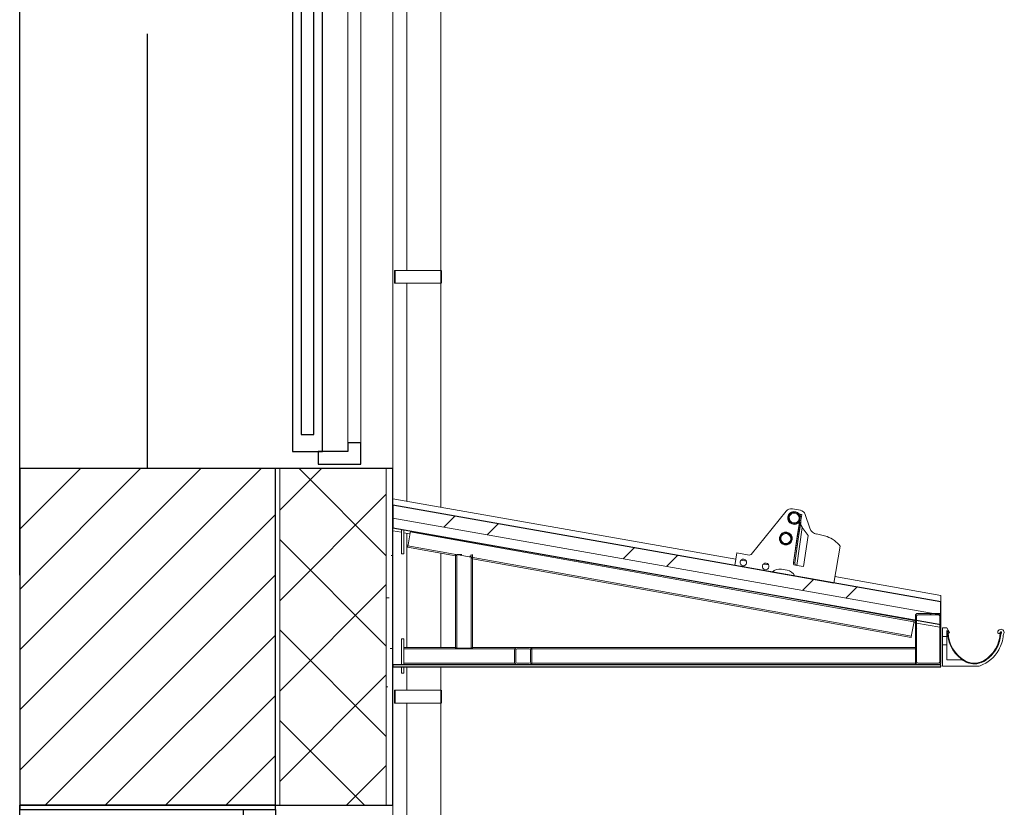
# Model space of a CAD drawing. Header units: millimetres. Extents: x -7937 to 93799, y -5691 to 12696.
# Tile 44 of 67: x 71586 to 73896, y 2105 to 3953. Entities that reach past the tile are written whole.
import ezdxf

# ---------------------------------------------------------------- set-up
doc = ezdxf.new("R2010")
doc.units = ezdxf.units.MM
for name, color, linetype, lineweight in [('A-DETL', 7, 'Continuous', 5), ('A-DETL-GENF', 7, 'Continuous', 9), ('A-DOOR', 7, 'Continuous', 9), ('A-GENM', 7, 'Continuous', 9), ('A-GLAZ', 7, 'Continuous', 9), ('A-ROOF', 7, 'Continuous', 9), ('A-ROOF-MCUT', 7, 'Continuous', 25), ('A-ROOF-OTLN', 7, 'Continuous', 9), ('A-ROOF-PATT', 7, 'Continuous', 25), ('Q-SPCQ', 7, 'Continuous', 9), ('S-FSTN', 7, 'Continuous', 9)]:
    doc.layers.add(name, color=color, linetype=linetype, lineweight=lineweight)
for name, color, linetype, lineweight, true_color in [('A-WALL', 7, 'Continuous', 9, 0x7f7f7f), ('A-WALL-PATT', 7, 'Continuous', 9, 0x7f7f7f), ('I-WALL', 7, 'Continuous', 9, 0x7f7f7f), ('S-BEAM', 7, 'Continuous', 9, 0x7f7f7f)]:
    doc.layers.add(name, color=color, linetype=linetype, lineweight=lineweight, true_color=true_color)
pattern_1 = [(45, (-3191.62, 5949.5), (-247.487, 247.487), []), (45, (-3191.62, 6324.5), (-247.487, 247.487), [])]

# ---------------------------------------------------------------- blocks, each defined once
blk = doc.blocks.new('Doorset_ Entrance Door w Concealed Closer_ASSA ABLOY ES_ES08_Hardware 3D - VU-01-1650x2100 mm-3458492-KUNST LÕIGE 2-2')
at = {"layer": 'A-DOOR', "color": 250, "lineweight": 25, "true_color": 0x333333}
for p, q in [((2136.2, 2110), (1536.2, 2110)), ((1536.2, 2110), (1536.2, 2100)), ((2136.2, 2100), (2136.2, 2110)), ((1536.2, 2100), (2136.2, 2100)), ((2061.2, 2100), (2136.2, 2100)), ((2061.2, 0), (2061.2, 2100)), ((2136.2, 2100), (2136.2, 0)), ((2066.2, 2045), (2126.2, 2045)), ((2066.2, 2030), (2066.2, 2045)), ((2126.2, 2055), (2136.2, 2055)), ((2126.2, 2045), (2126.2, 2055)), ((2131.2, 2050), (2136.2, 2050)), ((2131.2, 2030), (2131.2, 2050)), ((2061.2, 2030), (2066.2, 2030)), ((2071.2, 2025), (2061.2, 2025)), ((2071.2, 2030), (2131.2, 2030)), ((2071.2, 2025), (2071.2, 2030)), ((2066.2, 1980), (2101.2, 1980)), ((2066.2, 135), (2066.2, 1980)), ((2101.2, 135), (2101.2, 1980)), ((2066.2, 1955), (2061.2, 1955)), ((2136.2, 1955), (2101.2, 1955)), ((2061.2, 160), (2066.2, 160)), ((2101.2, 160), (2136.2, 160)), ((2066.2, 135), (2101.2, 135)), ((2061.2, 10), (2136.2, 10)), ((2136.2, 0), (2061.2, 0))]:
    blk.add_line(p, q, dxfattribs=at)
at = {"layer": 'A-DOOR', "color": 250, "true_color": 0x333333}
for p, q in [((1536.2, 2100), (2136.2, 2100)), ((1536.2, 0), (1536.2, 2100)), ((2136.2, 2100), (2136.2, 0)), ((1536.2, 0), (2136.2, 0))]:
    blk.add_line(p, q, dxfattribs=at)
blk = doc.blocks.new('Marley_Alutec_Evolve_Deepflow_Gutter_System - Vihmaveesüsteem VVS-01-4581784-KUNST LÕIGE 2-2')
at = {"layer": 'Q-SPCQ', "color": 250, "true_color": 0x333333}
for p, q in [((2524.2, 2809.3), (2524.2, 5437.9)), ((2444.2, 4320.4), (2444.2, 3365)), ((2415.2, 3365), (2417.2, 3365)), ((2417.2, 3365), (2415.2, 3365)), ((2415.2, 3365), (2443.9, 3365)), ((2415.2, 3365), (2415.2, 3350)), ((2415.2, 3365), (2415.2, 3335)), ((2415.2, 3350), (2415.2, 3365)), ((2415.2, 3350), (2415.2, 3335)), ((2415.2, 3335), (2415.2, 3350)), ((2417.2, 3365), (2484.2, 3365)), ((2417.2, 3365), (2417.2, 3350)), ((2417.2, 3365), (2417.2, 3335)), ((2417.2, 3350), (2417.2, 3335)), ((2454.4, 3365), (2451.2, 3365)), ((2462.3, 3365), (2458.1, 3365)), ((2471.7, 3365), (2466.8, 3365)), ((2481.9, 3365), (2476, 3365)), ((2484.2, 3365), (2524.3, 3365)), ((2492.3, 3365), (2487, 3365)), ((2502.1, 3365), (2497.2, 3365)), ((2508.4, 3365), (2506.5, 3365)), ((2510.7, 3365), (2508.8, 3365)), ((2517.5, 3365), (2514.3, 3365)), ((2521.2, 3365), (2519.1, 3365)), ((2525.7, 3335), (2525.7, 3365)), ((2443.9, 3335), (2415.2, 3335)), ((2415.2, 3335), (2417.2, 3335)), ((2417.2, 3335), (2415.2, 3335)), ((2484.2, 3335), (2417.2, 3335)), ((2444.2, 3335), (2444.2, 2823.8)), ((2451.2, 3335), (2454.4, 3335)), ((2458.1, 3335), (2462.3, 3335)), ((2466.8, 3335), (2471.7, 3335)), ((2476, 3335), (2481.9, 3335)), ((2524.3, 3335), (2484.2, 3335)), ((2487, 3335), (2492.3, 3335)), ((2497.2, 3335), (2502.1, 3335)), ((2506.5, 3335), (2508.4, 3335)), ((2508.8, 3335), (2510.7, 3335)), ((2514.3, 3335), (2517.5, 3335)), ((2519.1, 3335), (2521.2, 3335)), ((2444.2, 2748.4), (2444.2, 2480)), ((2524.2, 2479.9), (2524.2, 2701.5)), ((2444.2, 2435), (2444.2, 2379.6)), ((2524.2, 343.9), (2524.2, 2435)), ((2415.2, 2379.6), (2417.2, 2379.6)), ((2417.2, 2379.6), (2415.2, 2379.6)), ((2415.2, 2379.6), (2443.9, 2379.6)), ((2415.2, 2379.6), (2415.2, 2364.6)), ((2415.2, 2379.6), (2415.2, 2349.6)), ((2415.2, 2364.6), (2415.2, 2379.6)), ((2417.2, 2379.6), (2484.2, 2379.6)), ((2417.2, 2379.6), (2417.2, 2364.6)), ((2417.2, 2379.6), (2417.2, 2349.6)), ((2454.4, 2379.6), (2451.2, 2379.6)), ((2462.3, 2379.6), (2458.1, 2379.6)), ((2471.7, 2379.6), (2466.8, 2379.6)), ((2481.9, 2379.6), (2476, 2379.6)), ((2484.2, 2379.6), (2524.3, 2379.6)), ((2492.3, 2379.6), (2487, 2379.6)), ((2502.1, 2379.6), (2497.2, 2379.6)), ((2508.4, 2379.6), (2506.5, 2379.6)), ((2510.7, 2379.6), (2508.8, 2379.6)), ((2517.5, 2379.6), (2514.3, 2379.6)), ((2521.2, 2379.6), (2519.1, 2379.6)), ((2525.7, 2349.6), (2525.7, 2379.6)), ((2415.2, 2364.6), (2415.2, 2349.6)), ((2415.2, 2349.6), (2415.2, 2364.6)), ((2417.2, 2364.6), (2417.2, 2349.6)), ((2443.9, 2349.6), (2415.2, 2349.6)), ((2415.2, 2349.6), (2417.2, 2349.6)), ((2417.2, 2349.6), (2415.2, 2349.6)), ((2484.2, 2349.6), (2417.2, 2349.6)), ((2444.2, 2349.6), (2444.2, 1394.3)), ((2451.2, 2349.6), (2454.4, 2349.6)), ((2458.1, 2349.6), (2462.3, 2349.6)), ((2466.8, 2349.6), (2471.7, 2349.6)), ((2476, 2349.6), (2481.9, 2349.6)), ((2524.3, 2349.6), (2484.2, 2349.6)), ((2487, 2349.6), (2492.3, 2349.6)), ((2497.2, 2349.6), (2502.1, 2349.6)), ((2506.5, 2349.6), (2508.4, 2349.6)), ((2508.8, 2349.6), (2510.7, 2349.6)), ((2514.3, 2349.6), (2517.5, 2349.6)), ((2519.1, 2349.6), (2521.2, 2349.6))]:
    blk.add_line(p, q, dxfattribs=at)
blk = doc.blocks.new('Puit-alumiinium aken 600x2330 mm - A-03-600x2300 mm _ veeplekiga-2838762-KUNST LÕIGE 2-2')
at = {"layer": 'A-GLAZ', "color": 250, "lineweight": 25, "true_color": 0x333333}
for p, q in [((2176.2, 5111.2), (2176.2, 2940)), ((2196.2, 5111.2), (2196.2, 2980)), ((2226.2, 2980), (2226.2, 5111.2)), ((2246.2, 2940), (2246.2, 5111.2)), ((2196.2, 2980), (2226.2, 2980)), ((2336.2, 2960), (2306.2, 2960)), ((2306.2, 2960), (2306.2, 2940)), ((2336.2, 2910), (2336.2, 2960)), ((2176.2, 2940), (2246.2, 2940)), ((2236.2, 2940), (2236.2, 2910)), ((2306.2, 2940), (2236.2, 2940)), ((2236.2, 2910), (2336.2, 2910))]:
    blk.add_line(p, q, dxfattribs=at)
at = {"layer": 'A-GLAZ', "color": 250, "true_color": 0x333333}
for p, q in [((2176.2, 2990), (2176.2, 5110)), ((2246.2, 5110), (2246.2, 2990)), ((2306.2, 5111.2), (2306.2, 2940)), ((2306.2, 2960), (2306.2, 5111.2)), ((2336.2, 5111.2), (2336.2, 2960)), ((2336.2, 2960), (2306.2, 2960)), ((2306.2, 2940), (2236.2, 2940))]:
    blk.add_line(p, q, dxfattribs=at)
blk = doc.blocks.new('Marley_Alutec_Evolve_Deepflow_Gutter_System - Vihmaveesüsteem VVS-01-4604304-KUNST LÕIGE 2-2')
at = {"layer": 'Q-SPCQ', "color": 250, "true_color": 0x333333}
for p, q in [((3701.2, 2506), (3701.2, 2526)), ((3701.2, 2526), (3711.2, 2526)), ((3701.2, 2506), (3701.2, 2526)), ((3701.2, 2526), (3711.2, 2526)), ((3701.2, 2506), (3701.2, 2526)), ((3701.2, 2526), (3711.2, 2526)), ((3717.2, 2515.5), (3711.2, 2526)), ((3717.2, 2515.5), (3711.2, 2526)), ((3717.2, 2515.5), (3711.2, 2526)), ((3711.2, 2519.9), (3711.2, 2506)), ((3711.2, 2519.9), (3711.2, 2506)), ((3711.2, 2519.9), (3711.2, 2506)), ((3711.2, 2506), (3701.2, 2506)), ((3701.2, 2506), (3701.2, 2505.7)), ((3701.2, 2505.7), (3701.2, 2506)), ((3711.2, 2506), (3701.2, 2506)), ((3701.2, 2506), (3711.2, 2506)), ((3711.2, 2506), (3701.2, 2506)), ((3701.2, 2506), (3701.2, 2505.7)), ((3701.2, 2505.7), (3701.2, 2506)), ((3711.2, 2506), (3701.2, 2506)), ((3701.2, 2506), (3711.2, 2506)), ((3711.2, 2506), (3701.2, 2506)), ((3701.2, 2506), (3701.2, 2505.7)), ((3701.2, 2486), (3701.2, 2506)), ((3711.2, 2506), (3701.2, 2506)), ((3701.2, 2506), (3711.2, 2506)), ((3701.2, 2504.7), (3701.2, 2487.3)), ((3701.2, 2487.3), (3701.2, 2504.7)), ((3701.2, 2504.7), (3701.2, 2487.3)), ((3701.2, 2487.3), (3701.2, 2504.7)), ((3701.2, 2504.7), (3701.2, 2487.3)), ((3701.2, 2496), (3701.2, 2498.5)), ((3701.2, 2498.5), (3701.2, 2496)), ((3701.2, 2496), (3701.2, 2498.5)), ((3701.2, 2498.5), (3701.2, 2496)), ((3701.2, 2496), (3701.2, 2498.5)), ((3701.2, 2498.5), (3701.2, 2496)), ((3701.2, 2496), (3701.2, 2498.5)), ((3701.2, 2498.5), (3701.2, 2496)), ((3701.2, 2496), (3701.2, 2498.5)), ((3701.2, 2498.5), (3701.2, 2496)), ((3701.2, 2496), (3701.2, 2498.5)), ((3701.2, 2498.5), (3701.2, 2496)), ((3701.2, 2496), (3701.2, 2493.5)), ((3701.2, 2493.5), (3701.2, 2496)), ((3701.2, 2496), (3701.2, 2493.5)), ((3701.2, 2493.5), (3701.2, 2496)), ((3701.2, 2496), (3701.2, 2493.5)), ((3701.2, 2493.5), (3701.2, 2496)), ((3701.2, 2496), (3701.2, 2493.5)), ((3701.2, 2493.5), (3701.2, 2496)), ((3701.2, 2496), (3701.2, 2493.5)), ((3701.2, 2493.5), (3701.2, 2496)), ((3701.2, 2496), (3701.2, 2493.5)), ((3701.2, 2493.5), (3701.2, 2496)), ((3711.2, 2506), (3711.2, 2505.7)), ((3711.2, 2505.7), (3711.2, 2506)), ((3711.2, 2506), (3711.2, 2505.7)), ((3711.2, 2505.7), (3711.2, 2506)), ((3711.2, 2506), (3711.2, 2486)), ((3711.2, 2505.7), (3711.2, 2506)), ((3711.2, 2504.7), (3711.2, 2487.3)), ((3711.2, 2487.3), (3711.2, 2504.7)), ((3711.2, 2504.7), (3711.2, 2487.3)), ((3711.2, 2487.3), (3711.2, 2504.7)), ((3711.2, 2487.3), (3711.2, 2504.7)), ((3711.2, 2496), (3711.2, 2498.5)), ((3711.2, 2498.5), (3711.2, 2496)), ((3711.2, 2496), (3711.2, 2498.5)), ((3711.2, 2498.5), (3711.2, 2496)), ((3711.2, 2496), (3711.2, 2498.5)), ((3711.2, 2498.5), (3711.2, 2496)), ((3711.2, 2496), (3711.2, 2498.5)), ((3711.2, 2498.5), (3711.2, 2496)), ((3711.2, 2496), (3711.2, 2498.5)), ((3711.2, 2498.5), (3711.2, 2496)), ((3711.2, 2496), (3711.2, 2498.5)), ((3711.2, 2498.5), (3711.2, 2496)), ((3711.2, 2496), (3711.2, 2493.5)), ((3711.2, 2493.5), (3711.2, 2496)), ((3711.2, 2496), (3711.2, 2493.5)), ((3711.2, 2493.5), (3711.2, 2496)), ((3711.2, 2496), (3711.2, 2493.5)), ((3711.2, 2493.5), (3711.2, 2496)), ((3711.2, 2496), (3711.2, 2493.5)), ((3711.2, 2493.5), (3711.2, 2496)), ((3711.2, 2496), (3711.2, 2493.5)), ((3711.2, 2493.5), (3711.2, 2496)), ((3711.2, 2496), (3711.2, 2493.5)), ((3711.2, 2493.5), (3711.2, 2496)), ((3715.9, 2513.9), (3716.9, 2514.5)), ((3715.9, 2513.9), (3716.9, 2514.5)), ((3715.9, 2513.9), (3716.9, 2514.5)), ((3701.2, 2486.3), (3701.2, 2486)), ((3701.2, 2486), (3701.2, 2486.3)), ((3701.2, 2486.3), (3701.2, 2486)), ((3701.2, 2486), (3701.2, 2486.3)), ((3701.2, 2486.3), (3701.2, 2486)), ((3701.2, 2486), (3711.2, 2486)), ((3711.2, 2486), (3701.2, 2486)), ((3701.2, 2486), (3701.2, 2436)), ((3701.2, 2486), (3711.2, 2486)), ((3701.2, 2486), (3711.2, 2486)), ((3711.2, 2486), (3701.2, 2486)), ((3701.2, 2486), (3701.2, 2436)), ((3701.2, 2486), (3711.2, 2486)), ((3701.2, 2486), (3711.2, 2486)), ((3711.2, 2486), (3701.2, 2486)), ((3701.2, 2486), (3701.2, 2436)), ((3701.2, 2486), (3711.2, 2486)), ((3711.2, 2486.3), (3711.2, 2486)), ((3711.2, 2486), (3711.2, 2486.3)), ((3711.2, 2486.3), (3711.2, 2486)), ((3711.2, 2486), (3711.2, 2486.3)), ((3711.2, 2486), (3711.2, 2486.3)), ((3711.2, 2451), (3711.2, 2486)), ((3711.2, 2451), (3711.2, 2486)), ((3711.2, 2451), (3711.2, 2486)), ((3747.9, 2451), (3711.2, 2451)), ((3747.9, 2451), (3711.2, 2451)), ((3747.9, 2451), (3711.2, 2451)), ((3701.2, 2436), (3784.2, 2436)), ((3701.2, 2436), (3784.2, 2436)), ((3701.2, 2436), (3784.2, 2436))]:
    blk.add_line(p, q, dxfattribs=at)
for centre, radius, start, end in [((3703, 2510.9), 12.2, 16.4927, 47.7548), ((3703, 2510.9), 12.2, 16.4927, 47.7548), ((3703, 2510.9), 12.2, 16.4927, 47.7548), ((3837.8, 2515.2), 7.51, 327.3749, 173.3756), ((3837.8, 2515.2), 7.51, 327.3749, 173.3756), ((3837.8, 2515.2), 7.51, 327.3749, 173.3756), ((3712.8, 2515.2), 1.57, 1.1877, 235.3652), ((3710.4, 2511.8), 2.53, 3.5083, 55.3652), ((3792.3, 2516.8), 79.5, 183.5083, 240.4783), ((3792.3, 2516.8), 78, 181.1877, 240.4783), ((3715.5, 2514.6), 0.828, 196.4927, 299.6403), ((3715.5, 2514.6), 0.828, 196.4927, 299.6403), ((3715.5, 2514.6), 0.828, 196.4927, 299.6403), ((3716.5, 2515.1), 0.748, 299.6403, 29.6403), ((3716.5, 2515.1), 0.748, 299.6403, 14.6403), ((3716.5, 2515.1), 0.748, 299.6403, 14.6403), ((3758.3, 2516.8), 78, 299.5217, 359.0262), ((3758.3, 2516.8), 79.5, 299.5217, 356.367), ((3833.3, 2515.7), 3, 173.3756, 338.3756), ((3833.3, 2515.7), 3, 173.3756, 338.3756), ((3833.3, 2515.7), 3, 173.3756, 338.3756), ((3758.3, 2516.7), 85.5, 330.4783, 355.0381), ((3758.3, 2516.7), 85.5, 330.4783, 355.0381), ((3758.3, 2516.7), 85.5, 330.4783, 355.0381), ((3758.3, 2516.7), 79.5, 343.0243, 355.5704), ((3758.3, 2516.7), 79.5, 343.0243, 355.5704), ((3758.3, 2516.7), 79.5, 343.0243, 355.5704), ((3837.8, 2515.3), 1.55, 309.4959, 171.498), ((3837.8, 2515.2), 1.51, 103.1389, 173.3756), ((3837.8, 2515.2), 1.51, 103.1389, 173.3756), ((3837.8, 2515.2), 1.51, 322.6654, 173.3756), ((3844.6, 2510), 7.04, 142.6654, 175.5704), ((3844.6, 2510), 7.04, 153.6338, 175.5704), ((3844.6, 2510), 7.04, 153.6338, 175.5704), ((3840.9, 2511.6), 3.23, 129.4959, 176.367), ((3837.8, 2515.2), 1.51, 18.8548, 75.0442), ((3837.8, 2515.2), 1.51, 18.8548, 75.0442), ((3837.8, 2515.2), 1.51, 322.6654, 350.7601), ((3837.8, 2515.2), 1.51, 322.6654, 350.7601), ((3847.5, 2509), 4.08, 147.3749, 175.0381), ((3758.3, 2516.7), 85.5, 290.9735, 330.4783), ((3758.3, 2516.7), 85.5, 290.9735, 330.4783), ((3758.3, 2516.7), 85.5, 290.9735, 330.4783), ((3758.3, 2516.7), 79.5, 315.388, 326.3734), ((3758.3, 2516.7), 79.5, 315.388, 326.3734), ((3758.3, 2516.7), 79.5, 315.388, 326.3734), ((3758.3, 2516.7), 79.5, 328.781, 330.4783), ((3758.3, 2516.7), 79.5, 328.781, 330.4783), ((3758.3, 2516.7), 79.5, 328.781, 330.4783), ((3758.3, 2516.7), 79.5, 330.4783, 340.1479), ((3758.3, 2516.7), 79.5, 330.4783, 340.1479), ((3758.3, 2516.7), 79.5, 330.4783, 340.1479), ((3775.3, 2486.7), 45, 232.4736, 238.1236), ((3775.3, 2486.7), 45, 232.4736, 238.1236), ((3775.3, 2486.7), 45, 232.4736, 238.1236), ((3775.3, 2486.8), 43.5, 240.4783, 299.5217), ((3758.3, 2516.7), 79.5, 299.548, 312.6991), ((3758.3, 2516.7), 79.5, 299.548, 312.6991), ((3758.3, 2516.7), 79.5, 299.548, 312.6991), ((3775.3, 2486.8), 45, 240.4783, 299.5217), ((3775.3, 2486.7), 45, 241.9454, 253.0913), ((3775.3, 2486.7), 45, 241.9454, 253.0913), ((3775.3, 2486.7), 45, 241.9454, 253.0913), ((3775.3, 2486.7), 45, 256.206, 268.4181), ((3775.3, 2486.7), 45, 256.206, 268.4181), ((3775.3, 2486.7), 45, 256.206, 268.4181), ((3775.3, 2486.7), 45, 270.0055, 299.5217), ((3775.3, 2486.7), 45, 270.0055, 299.5217), ((3775.3, 2486.7), 45, 270.0055, 299.5217), ((3784.2, 2449.2), 13.2, 270, 290.9735), ((3784.2, 2449.2), 13.2, 270, 290.9735), ((3784.2, 2449.2), 13.2, 270, 290.9735)]:
    blk.add_arc(centre, radius, start, end, dxfattribs=at)
blk = doc.blocks.new('Terasprofiiltalad - 120x60x3 mm-4520221-KUNST LÕIGE 2-2')
at = {"layer": 'S-BEAM', "lineweight": 5, "true_color": 0x333333}
h = blk.add_hatch(dxfattribs=at)
h.set_pattern_fill('FP_49', color=250, style=0, pattern_type=2)
h.set_pattern_definition(pattern_1)
h.paths.add_polyline_path([(3643.2, 2440), (3691.2, 2440), (3695.4, 2441.8), (3697.2, 2446), (3697.2, 2554), (3695.4, 2558.2), (3691.2, 2560), (3643.2, 2560), (3639, 2558.2), (3637.2, 2554), (3637.2, 2446), (3639, 2441.8)], flags=0)
h.paths.add_polyline_path([(3691.2, 2443), (3641.1, 2443.9), (3640.2, 2446), (3641.1, 2556.1), (3643.2, 2557), (3693.3, 2556.1), (3694.2, 2554), (3693.3, 2443.9)], flags=0)
at = {"layer": 'S-BEAM', "color": 250, "true_color": 0x333333}
for p, q in [((3637.2, 2554), (3637.2, 2446)), ((3640.2, 2446), (3640.2, 2554)), ((3691.2, 2560), (3643.2, 2560)), ((3643.2, 2557), (3691.2, 2557)), ((3694.2, 2554), (3694.2, 2446)), ((3697.2, 2446), (3697.2, 2554)), ((3691.2, 2443), (3643.2, 2443)), ((3643.2, 2440), (3691.2, 2440))]:
    blk.add_line(p, q, dxfattribs=at)
for centre, radius, start, end in [((3643.2, 2554), 6, 90, 180), ((3643.2, 2554), 3, 90, 180), ((3691.2, 2554), 6, 0, 90), ((3691.2, 2554), 3, 0, 90), ((3643.2, 2446), 6, 180, 270), ((3643.2, 2446), 3, 180, 270), ((3691.2, 2446), 6, 270, 0), ((3691.2, 2446), 3, 270, 0)]:
    blk.add_arc(centre, radius, start, end, dxfattribs=at)
blk = doc.blocks.new('Nelikanttorud - 40x40x3 mm-4227514-KUNST LÕIGE 2-2')
at = {"layer": 'S-BEAM', "color": 250, "true_color": 0x333333}
for p, q in [((2437.2, 2477), (2698.4, 2477)), ((2703.2, 2477), (2731.2, 2477)), ((2736, 2477), (2737.2, 2477)), ((2437.2, 2443), (2698.4, 2443)), ((2703.2, 2443), (2731.2, 2443)), ((2736, 2443), (2737.2, 2443))]:
    blk.add_line(p, q, dxfattribs=at)
blk = doc.blocks.new('Nelikanttorud - 40x40x3 mm-V25-KUNST LÕIGE 2-2')
at = {"layer": 'S-BEAM', "color": 250, "true_color": 0x333333}
for p, q in [((2452.5, 2751.8), (3633.8, 2540.2)), ((2446.6, 2718.3), (2563.8, 2697.3)), ((2564.4, 2697.2), (3627.8, 2506.8))]:
    blk.add_line(p, q, dxfattribs=at)
blk = doc.blocks.new('Nelikanttorud - 40x40x3 mm-3009923-KUNST LÕIGE 2-2')
at = {"layer": 'S-BEAM', "color": 250, "true_color": 0x333333}
for p, q in [((2561.4, 2478.6), (2561.4, 2698.6)), ((2595.4, 2478.6), (2595.4, 2698.6))]:
    blk.add_line(p, q, dxfattribs=at)
blk = doc.blocks.new('0_Alusplaat_2auku_spets - Terasplaat PL-03-2998140-KUNST LÕIGE 2-2')
at = {"layer": 'S-FSTN', "color": 250, "true_color": 0x333333}
for p, q in [((2432.2, 2439), (2432.2, 2500)), ((2437.2, 2500), (2432.2, 2500)), ((2437.2, 2500), (2437.2, 2439)), ((2432.2, 2420), (2432.2, 2435)), ((2437.2, 2435), (2437.2, 2420)), ((2437.2, 2420), (2432.2, 2420))]:
    blk.add_line(p, q, dxfattribs=at)
blk = doc.blocks.new('0_Alusplaat_2auku_spets - Terasplaat PL-03-V26-KUNST LÕIGE 2-2')
at = {"layer": 'S-FSTN', "color": 250, "true_color": 0x333333}
for p, q in [((2432.2, 2700), (2432.2, 2757.3)), ((2437.2, 2756.5), (2437.2, 2700)), ((2437.2, 2700), (2432.2, 2700))]:
    blk.add_line(p, q, dxfattribs=at)
blk = doc.blocks.new('Nelikanttorud - 40x40x3 mm-4567594-KUNST LÕIGE 2-2')
at = {"layer": 'S-BEAM', "lineweight": 5, "true_color": 0x333333}
h = blk.add_hatch(dxfattribs=at)
h.set_pattern_fill('FP_49', color=250, style=0, pattern_type=2)
h.set_pattern_definition(pattern_1)
h.paths.add_polyline_path([(2703.2, 2440), (2733.9, 2441.1), (2735.4, 2441.8), (2737.2, 2446), (2737.2, 2474), (2733.9, 2478.9), (2731.2, 2480), (2701.7, 2479.4), (2699, 2478.2), (2697.2, 2474), (2697.2, 2446), (2699, 2441.8), (2701.7, 2440.6)], flags=0)
h.paths.add_polyline_path([(2703.2, 2443), (2701.1, 2443.9), (2700.2, 2446), (2701.1, 2476.1), (2703.2, 2477), (2733.3, 2476.1), (2734.2, 2474), (2733.3, 2443.9), (2731.2, 2443)], flags=0)
at = {"layer": 'S-BEAM', "color": 250, "true_color": 0x333333}
for p, q in [((2697.2, 2474), (2697.2, 2446)), ((2700.2, 2446), (2700.2, 2474)), ((2731.2, 2480), (2703.2, 2480)), ((2703.2, 2477), (2731.2, 2477)), ((2734.2, 2474), (2734.2, 2446)), ((2737.2, 2446), (2737.2, 2474)), ((2731.2, 2443), (2703.2, 2443)), ((2703.2, 2440), (2731.2, 2440))]:
    blk.add_line(p, q, dxfattribs=at)
for centre, radius, start, end in [((2703.2, 2474), 6, 90, 180), ((2703.2, 2474), 3, 90, 180), ((2731.2, 2474), 6, 0, 90), ((2731.2, 2474), 3, 0, 90), ((2703.2, 2446), 6, 180, 270), ((2703.2, 2446), 3, 180, 270), ((2731.2, 2446), 6, 270, 0), ((2731.2, 2446), 3, 270, 0)]:
    blk.add_arc(centre, radius, start, end, dxfattribs=at)
blk = doc.blocks.new('Terasprofiiltalad - 40x40x3 mm-4567542-KUNST LÕIGE 2-2')
at = {"layer": 'S-BEAM', "color": 250, "true_color": 0x333333}
for p, q in [((3637.2, 2480), (2737.2, 2480)), ((2737.2, 2474), (2737.2, 2480)), ((2737.2, 2478.2), (2737.2, 2474)), ((3637.2, 2477), (2737.2, 2477)), ((2737.2, 2446), (2737.2, 2474)), ((2737.2, 2446), (2737.2, 2474)), ((3637.2, 2474), (3637.2, 2478.2)), ((3637.2, 2478.2), (3637.2, 2474)), ((3637.2, 2474), (3637.2, 2446)), ((3637.2, 2474), (3637.2, 2446)), ((2737.2, 2446), (2737.2, 2441.8)), ((2737.2, 2440), (2737.2, 2446)), ((3637.2, 2443), (2737.2, 2443)), ((2737.2, 2440), (3637.2, 2440)), ((3637.2, 2446), (3637.2, 2440)), ((3637.2, 2441.8), (3637.2, 2446))]:
    blk.add_line(p, q, dxfattribs=at)
blk = doc.blocks.new('Torulumetõke - Torulumetõke-4660651-KUNST LÕIGE 2-2')
at = {"layer": 'A-GENM', "color": 250, "lineweight": 5, "true_color": 0x333333}
for p, q in [((3334.4, 2800), (3252.1, 2698.6)), ((3367.4, 2802), (3348.7, 2805.3)), ((3351.2, 2679.5), (3365.1, 2772.8)), ((3368.1, 2772.3), (3354.2, 2679)), ((3360.3, 2740.2), (3365.2, 2773.9)), ((3368.2, 2773.4), (3363.2, 2739.8)), ((3365.2, 2773.9), (3366, 2778.8)), ((3365.2, 2773.9), (3368.2, 2773.4)), ((3368.2, 2773.4), (3365.2, 2773.9)), ((3366, 2778.8), (3367.3, 2787.7)), ((3368.9, 2778.4), (3366, 2778.8)), ((3367.3, 2787.7), (3368, 2792.7)), ((3370.3, 2787.3), (3367.3, 2787.7)), ((3371, 2792.2), (3368, 2792.7)), ((3368.9, 2778.4), (3368.2, 2773.4)), ((3370.3, 2787.3), (3368.9, 2778.4)), ((3371, 2792.2), (3370.3, 2787.3)), ((3389.7, 2759.8), (3379, 2792)), ((3372, 2761.4), (3358.9, 2672.7)), ((3358.9, 2672.7), (3372, 2761.4)), ((3358.9, 2672.7), (3372, 2761.4)), ((3385.9, 2742.7), (3372, 2761.4)), ((3351.2, 2679.5), (3360.3, 2740.2)), ((3363.2, 2739.8), (3354.2, 2679)), ((3363.2, 2739.8), (3360.3, 2740.2)), ((3375.1, 2670.3), (3385.9, 2742.7)), ((3445.9, 2631.4), (3461.1, 2717.7)), ((3218.7, 2701.9), (3213.5, 2672.4)), ((3247.4, 2696.9), (3218.7, 2701.9)), ((3354.2, 2679), (3351.2, 2679.5)), ((3351.2, 2679.5), (3354.2, 2679)), ((3213.5, 2672.4), (3300.9, 2657)), ((3322.8, 2663.8), (3336.2, 2661.4)), ((3358.9, 2672.7), (3352.4, 2673.7)), ((3352.4, 2673.7), (3358.9, 2672.7)), ((3358.9, 2672.7), (3375.1, 2670.3)), ((3354.4, 2647.5), (3445.9, 2631.4))]:
    blk.add_line(p, q, dxfattribs=at)
at = {"layer": 'A-GENM', "color": 250, "lineweight": 5, "true_color": 0x333333, "flags": 128}
for points in [[(3352.4, 2673.7), (3351.6, 2675.5), (3351.2, 2677.5), (3351.2, 2679.5)], [(3354.2, 2679), (3354.1, 2677.8), (3354.4, 2676.6), (3354.9, 2675.4), (3355.6, 2674.4), (3356.6, 2673.6), (3357.7, 2673), (3358.9, 2672.7)]]:
    blk.add_lwpolyline(points, dxfattribs=at)
at = {"layer": 'A-GENM', "color": 250, "lineweight": 5, "true_color": 0x333333}
for centre, radius, start, end in [((3346, 2790.6), 15, 80, 140.9377), ((3353, 2783.9), 15, 20, 170), ((3353, 2783.9), 13.5, 350, 170), ((3353, 2783.9), 11.7, 350, 170), ((3364.7, 2787.3), 15, 18.4, 80), ((3353, 2783.9), 15, 170, 327.3463), ((3353, 2783.9), 13.5, 170, 350), ((3353, 2783.9), 11.7, 170, 350), ((3333.2, 2735.7), 15, 350, 170), ((3333.3, 2735.7), 13.5, 350, 170), ((3408.7, 2766.1), 20, 198.4, 261.2572), ((3333.2, 2735.7), 15, 170, 350), ((3333.3, 2735.7), 13.5, 170, 350), ((3333.3, 2735.7), 11.7, 170, 350), ((3333.3, 2735.7), 11.7, 350, 170), ((3385.2, 2613.5), 134.5, 70.5159, 81.2572), ((3407.5, 2676.6), 67.5, 37.4841, 70.5159), ((3233.8, 2679.5), 7.78, 170, 350), ((3233.8, 2679.5), 7.78, 350, 170), ((3248.2, 2701.8), 5, 260, 320.9377), ((3286, 2670.3), 7.78, 170, 350), ((3286, 2670.3), 7.78, 350, 170), ((3318.5, 2639.2), 25, 80, 134.5497), ((3331.8, 2636.8), 25, 25.4503, 80)]:
    blk.add_arc(centre, radius, start, end, dxfattribs=at)
blk.add_open_spline([(3369.3, 2766), (3369.1, 2766.4), (3368.7, 2767.3), (3368.4, 2768.3), (3368.3, 2769), (3368.2, 2769.3), (3368.2, 2769.6), (3368.1, 2769.8), (3368.1, 2770), (3368.1, 2770.1), (3368.1, 2770.4), (3368, 2770.6), (3368, 2770.9), (3368, 2771.1), (3368, 2771.3), (3368, 2771.4), (3368, 2771.6), (3368, 2771.9), (3368, 2772.2), (3368.1, 2772.3)], degree=3, knots=[0, 0, 0, 0, 0.2, 0.4, 0.45, 0.5, 0.55, 0.575, 0.6, 0.625, 0.65, 0.7, 0.75, 0.775, 0.8, 0.825, 0.85, 0.9, 1, 1, 1, 1], dxfattribs=at)
for points in [[(3368.2, 2769.6), (3368, 2770.5), (3368, 2771.5), (3368.1, 2772.3)], [(3368.9, 2767), (3368.6, 2767.8), (3368.3, 2768.6), (3368.2, 2769.3)], [(3372, 2761.4), (3371.7, 2761.9), (3371.1, 2762.9), (3370.2, 2764.5), (3369.6, 2765.5), (3369.3, 2766)], [(3370.1, 2764.6), (3369.9, 2765.1), (3369.6, 2765.6), (3369.3, 2766)], [(3371, 2763), (3370.7, 2763.5), (3370.4, 2764), (3370.2, 2764.5)], [(3372, 2761.4), (3371.7, 2761.9), (3371.4, 2762.4), (3371.1, 2762.9)]]:
    blk.add_open_spline(points, degree=3, dxfattribs=at)

msp = doc.modelspace()

# ---------------------------------------------------------------- hatches: boundary and pattern name
at = {"layer": 'A-DETL-GENF', "lineweight": 5, "true_color": 0xc0c0c0}
h = msp.add_hatch(dxfattribs=at)
h.set_pattern_fill('FP_54', color=9, style=0, pattern_type=2)
h.set_pattern_definition([(45, (66858.53, 5949.5), (-70.7107, 70.7107), [])])
h.paths.add_polyline_path([(72107.3, 2110), (72186.3, 2110), (72186.3, 2900), (71586.3, 2900), (71586.3, 2110), (71591.6, 2110)], flags=0)
at = {"layer": 'A-ROOF-PATT', "lineweight": 5, "true_color": 0x939393}
h = msp.add_hatch(dxfattribs=at)
h.set_pattern_fill('FP_49', color=252, style=0, pattern_type=2)
h.set_pattern_definition([(45, (66858.53, 5949.5), (-247.487, 247.487), []), (45, (66858.53, 6324.5), (-247.487, 247.487), [])])
h.paths.add_polyline_path([(73747.3, 2556.6), (73747.3, 2587.1), (72461.3, 2813.9), (72461.3, 2783.4), (73718.7, 2561.7)], flags=0)
at = {"layer": 'A-WALL-PATT', "lineweight": 5, "true_color": 0x333333}
h = msp.add_hatch(dxfattribs=at)
h.set_pattern_fill('FP_48', color=250, style=0, pattern_type=2)
h.set_pattern_definition([(45, (66858.53, 5949.5), (-106.066, 106.066), []), (135, (66858.53, 5949.5), (-106.066, -106.066), [])])
h.paths.add_polyline_path([(72446.3, 2110), (72446.3, 2900), (72196.3, 2900), (72196.3, 2110), (72365.1, 2110)], flags=0)
h = msp.add_hatch(dxfattribs=at)
h.set_pattern_fill('FP_51', color=250, style=0, pattern_type=2)
h.set_pattern_definition([(0, (67476.26, 6356.15), (0, 793.75), [5.08, -788.67]), (0, (67443.74, 6306.6), (0, 793.75), [5.08, -788.67]), (0, (67414, 6346.76), (0, 793.75), [5.08, -788.67]), (0, (67436.1, 6445.8), (0, 793.75), [5.08, -788.67]), (0, (67483.1, 6478.8), (0, 793.75), [5.08, -788.67]), (0, (67377.2, 6396.3), (0, 793.75), [4.445, -789.305]), (0, (67416.6, 6614.7), (0, 793.75), [5.08, -788.67]), (0, (67456.44, 6535.2), (0, 793.75), [4.445, -789.305]), (0, (67416.6, 6733.34), (0, 793.75), [5.08, -788.67]), (0, (67476.26, 6683.8), (0, 793.75), [5.08, -788.67]), (0, (67396.25, 6686.35), (0, 793.75), [5.08, -788.67]), (0, (67632.5, 6287.1), (0, 793.75), [5.08, -788.67]), (0, (67594.9, 6346.76), (0, 793.75), [5.08, -788.67]), (0, (67565.16, 6445.8), (0, 793.75), [5.08, -788.67]), (0, (67565.16, 6396.3), (0, 793.75), [5.08, -788.67]), (0, (67565.16, 6565.2), (0, 793.75), [5.08, -788.67]), (0, (67541.5, 6609.65), (0, 793.75), [5.08, -788.67]), (0, (67624.85, 6654.1), (0, 793.75), [5.08, -788.67]), (0, (67622.3, 6497.9), (0, 793.75), [4.445, -789.305]), (0, (67565.16, 6733.34), (0, 793.75), [5.08, -788.67]), (0, (67546.6, 6666.8), (0, 793.75), [4.445, -789.305]), (0, (67601.2, 6694.7), (0, 793.75), [5.08, -788.67]), (0, (67476.26, 6059), (0, 793.75), [5.08, -788.67]), (0, (67476.26, 6009.44), (0, 793.75), [5.08, -788.67]), (0, (67436.1, 6098.34), (0, 793.75), [5.08, -788.67]), (0, (67367, 5999.3), (0, 793.75), [5.08, -788.67]), (0, (67433.6, 6207.6), (0, 793.75), [5.08, -788.67]), (0, (67494.54, 6196.1), (0, 793.75), [5.08, -788.67]), (0, (67384.05, 6168.2), (0, 793.75), [5.08, -788.67]), (0, (67503.4, 6276.9), (0, 793.75), [5.08, -788.67]), (0, (67635, 5979.7), (0, 793.75), [5.08, -788.67]), (0, (67560.6, 5990.4), (0, 793.75), [5.08, -788.67]), (0, (67565.16, 6048.8), (0, 793.75), [5.08, -788.67]), (0, (67602.5, 6088.95), (0, 793.75), [5.08, -788.67]), (0, (67632.5, 6158), (0, 793.75), [5.08, -788.67]), (0, (67533.4, 6168.2), (0, 793.75), [4.445, -789.305]), (0, (67572.8, 6227.4), (0, 793.75), [5.08, -788.67]), (0, (67036.8, 6326.94), (0, 793.75), [5.08, -788.67]), (0, (66947.9, 6336.6), (0, 793.75), [5.08, -788.67]), (0, (66947.9, 6287.1), (0, 793.75), [5.08, -788.67]), (0, (67268, 6346.76), (0, 793.75), [5.08, -788.67]), (0, (67215.9, 6297.2), (0, 793.75), [4.445, -789.305]), (0, (67260.36, 6282), (0, 793.75), [5.08, -788.67]), (0, (67188.5, 6376.5), (0, 793.75), [5.08, -788.67]), (0, (67126.24, 6316.8), (0, 793.75), [5.08, -788.67]), (0, (67337.1, 6356.15), (0, 793.75), [5.08, -788.67]), (0, (67325.1, 6297.2), (0, 793.75), [4.445, -789.305]), (0, (67099.1, 6396.3), (0, 793.75), [5.08, -788.67]), (0, (67039.4, 6426), (0, 793.75), [5.08, -788.67]), (0, (66959.9, 6406.45), (0, 793.75), [5.08, -788.67]), (0, (66980.2, 6475.5), (0, 793.75), [4.445, -789.305]), (0, (67088.9, 6644.44), (0, 793.75), [5.08, -788.67]), (0, (67009.4, 6574.6), (0, 793.75), [5.08, -788.67]), (0, (66989.6, 6624.1), (0, 793.75), [5.08, -788.67]), (0, (67088.9, 6485.7), (0, 793.75), [5.08, -788.67]), (0, (67029.7, 6514.9), (0, 793.75), [5.08, -788.67]), (0, (67062.74, 6729), (0, 793.75), [5.08, -788.67]), (0, (66959.9, 6713.8), (0, 793.75), [5.08, -788.67]), (0, (66989.6, 6673.65), (0, 793.75), [5.08, -788.67]), (0, (67317.5, 6644.44), (0, 793.75), [5.08, -788.67]), (0, (67247.66, 6406.45), (0, 793.75), [5.08, -788.67]), (0, (67148.6, 6456), (0, 793.75), [5.08, -788.67]), (0, (67257.8, 6584.75), (0, 793.75), [5.08, -788.67]), (0, (67138.94, 6594.4), (0, 793.75), [4.445, -789.305]), (0, (67297.7, 6505.5), (0, 793.75), [4.445, -789.305]), (0, (67208.3, 6525.1), (0, 793.75), [5.08, -788.67]), (0, (67337.1, 6456), (0, 793.75), [5.08, -788.67]), (0, (67335.3, 6601.3), (0, 793.75), [5.08, -788.67]), (0, (67257.8, 6673.65), (0, 793.75), [5.08, -788.67]), (0, (67148.6, 6723.95), (0, 793.75), [5.08, -788.67]), (0, (67175.8, 6671.1), (0, 793.75), [5.08, -788.67]), (0, (67337.1, 6713.8), (0, 793.75), [5.08, -788.67]), (0, (66888.25, 6356.15), (0, 793.75), [5.08, -788.67]), (0, (66863.35, 6306.6), (0, 793.75), [5.08, -788.67]), (0, (66898.4, 6445.8), (0, 793.75), [4.445, -789.305]), (0, (66890.8, 6565.2), (0, 793.75), [5.08, -788.67]), (0, (66871, 6485.7), (0, 793.75), [5.08, -788.67]), (0, (66871, 6733.34), (0, 793.75), [5.08, -788.67]), (0, (66900.95, 6664.26), (0, 793.75), [4.445, -789.305]), (0, (66940.3, 6544.9), (0, 793.75), [5.08, -788.67]), (0, (67079.25, 5999.3), (0, 793.75), [5.08, -788.67]), (0, (67009.4, 6009.44), (0, 793.75), [5.08, -788.67]), (0, (67099.1, 6088.95), (0, 793.75), [5.08, -788.67]), (0, (67009.4, 6108.5), (0, 793.75), [5.08, -788.67]), (0, (66950.5, 6038.65), (0, 793.75), [5.08, -788.67]), (0, (67096.5, 6177.85), (0, 793.75), [5.08, -788.67]), (0, (66987.05, 6188), (0, 793.75), [5.08, -788.67]), (0, (67036.8, 6217.7), (0, 793.75), [5.08, -788.67]), (0, (67086.9, 6247.7), (0, 793.75), [4.445, -789.305]), (0, (67287.5, 6009.44), (0, 793.75), [5.08, -788.67]), (0, (67247.66, 6068.6), (0, 793.75), [5.08, -788.67]), (0, (67158.76, 6019.1), (0, 793.75), [5.08, -788.67]), (0, (67118.6, 6038.65), (0, 793.75), [5.08, -788.67]), (0, (67247.66, 5969.6), (0, 793.75), [5.08, -788.67]), (0, (67347.2, 6059), (0, 793.75), [5.08, -788.67]), (0, (67208.3, 6118.16), (0, 793.75), [5.08, -788.67]), (0, (67297.7, 6128.3), (0, 793.75), [4.445, -789.305]), (0, (67285, 6197.4), (0, 793.75), [5.08, -788.67]), (0, (67148.6, 6128.3), (0, 793.75), [5.08, -788.67]), (0, (67195.6, 6217.7), (0, 793.75), [5.08, -788.67]), (0, (67354.3, 6237.5), (0, 793.75), [5.08, -788.67]), (0, (66871, 6019.1), (0, 793.75), [5.08, -788.67]), (0, (66880.4, 6108.5), (0, 793.75), [5.08, -788.67]), (0, (66910.34, 5989.1), (0, 793.75), [5.08, -788.67]), (0, (66868.4, 6177.85), (0, 793.75), [5.08, -788.67]), (0, (66928.1, 6138.5), (0, 793.75), [4.445, -789.305]), (0, (66928.1, 6197.4), (0, 793.75), [4.445, -789.305]), (0, (67361.2, 6543.6), (0, 793.75), [5.08, -788.67])])
h.paths.add_polyline_path([(72461.3, 2110), (72461.3, 2900), (72446.3, 2900), (72446.3, 2110)], flags=0)

# ---------------------------------------------------------------- linework, layer by layer
at = {"layer": 'A-DETL', "color": 8, "true_color": 0x808080}
for p, q in [((72186.3, 2900), (71586.3, 2900)), ((71586.3, 2900), (71586.3, 2110)), ((72186.3, 2110), (72186.3, 2900)), ((71586.3, 2110), (72186.3, 2110))]:
    msp.add_line(p, q, dxfattribs=at)
at = {"layer": 'A-ROOF', "color": 250, "lineweight": 25, "true_color": 0x333333}
for p, q in [((72461.3, 2813.9), (72461.3, 2761.1)), ((73747.3, 2587.1), (72461.3, 2813.9)), ((72461.3, 2761.1), (73747.3, 2534.3)), ((73747.3, 2534.3), (73747.3, 2587.1))]:
    msp.add_line(p, q, dxfattribs=at)
at = {"layer": 'A-ROOF', "color": 250, "lineweight": 5, "true_color": 0x333333}
msp.add_line((72461.3, 2783.4), (73747.3, 2556.6), dxfattribs=at)
at = {"layer": 'A-ROOF-MCUT', "color": 250, "true_color": 0x333333}
for p, q in [((73747.3, 2439), (72461.3, 2439)), ((72461.3, 2439), (72461.3, 2435)), ((72461.3, 2435), (73747.3, 2435)), ((73747.3, 2435), (73747.3, 2439))]:
    msp.add_line(p, q, dxfattribs=at)
at = {"layer": 'A-ROOF-OTLN', "color": 250, "true_color": 0x333333}
for p, q in [((72461.3, 2813.9), (72461.3, 2829.2)), ((72461.3, 2829.2), (73266.2, 2687.3)), ((72461.3, 2762.8), (72461.3, 2828.2)), ((72461.3, 2813.9), (73264.3, 2672.4)), ((72461.3, 2813.9), (73264.3, 2672.4)), ((72461.3, 2754.2), (72461.3, 2762.8)), ((72461.3, 2754), (72482.3, 2750.3)), ((72487.3, 2749.4), (72501.8, 2746.8)), ((73278.7, 2685.1), (73290.9, 2682.9)), ((73332, 2675.7), (73343, 2673.7)), ((73350.5, 2657.2), (73404.6, 2647.6)), ((73350.5, 2657.2), (73404.6, 2647.6)), ((73498.6, 2646.3), (73747.3, 2602.4)), ((73495.9, 2631.5), (73747.3, 2587.2)), ((73495.9, 2631.5), (73747.3, 2587.2)), ((73747.3, 2602.4), (73747.3, 2587.2)), ((73747.3, 2601.4), (73747.3, 2536)), ((73683.6, 2538.5), (73687.3, 2537.8)), ((73690.3, 2537.3), (73744.3, 2527.7)), ((73747.3, 2536), (73747.3, 2527.4))]:
    msp.add_line(p, q, dxfattribs=at)
at = {"layer": 'A-WALL', "color": 250, "true_color": 0x333333}
for p, q in [((72461.3, 5437.9), (72461.3, 3920)), ((72461.3, 3920), (72461.3, 2900)), ((72186.3, 2900), (72186.3, 2110)), ((72186.3, 2900), (72461.3, 2900)), ((72461.3, 2110), (72186.3, 2110)), ((72461.3, 2110), (72461.3, 410))]:
    msp.add_line(p, q, dxfattribs=at)
at = {"layer": 'A-WALL', "color": 253, "lineweight": 25, "true_color": 0x9d9d9d}
for p, q in [((71586.3, 3920), (71586.3, 5111.2)), ((71586.3, 2900), (71586.3, 3920)), ((71886.3, 2900), (71886.3, 3920)), ((72186.3, 2900), (71586.3, 2900)), ((72186.3, 2110), (72186.3, 2900)), ((72186.3, 2110), (71586.3, 2110)), ((71586.3, 410), (71586.3, 2110))]:
    msp.add_line(p, q, dxfattribs=at)
at = {"layer": 'A-WALL', "color": 253, "lineweight": 25, "true_color": 0x9e9e9e}
for p, q in [((72186.3, 2900), (71586.3, 2900)), ((71586.3, 2900), (71586.3, 2110)), ((71586.3, 2110), (72186.3, 2110))]:
    msp.add_line(p, q, dxfattribs=at)
at = {"layer": 'A-WALL', "color": 250, "lineweight": 25, "true_color": 0x333333}
for p, q in [((72461.3, 2900), (72186.3, 2900)), ((72461.3, 2110), (72461.3, 2900)), ((72186.3, 2110), (72461.3, 2110))]:
    msp.add_line(p, q, dxfattribs=at)
at = {"layer": 'A-WALL', "color": 250, "lineweight": 5, "true_color": 0x333333}
for p, q in [((72196.3, 2110), (72196.3, 2900)), ((72446.3, 2110), (72446.3, 2900))]:
    msp.add_line(p, q, dxfattribs=at)
at = {"layer": 'I-WALL', "color": 253, "lineweight": 25, "true_color": 0x9d9d9d}
for p, q in [((71586.3, 3920), (71586.3, 5111.2)), ((71586.3, 2650), (71586.3, 3920))]:
    msp.add_line(p, q, dxfattribs=at)
at = {"layer": 'I-WALL', "color": 250, "true_color": 0x333333}
msp.add_line((71586.3, 550), (71586.3, 2650), dxfattribs=at)
at = {"layer": 'S-BEAM', "color": 250, "true_color": 0x333333}
for p, q in [((72497.2, 2721.2), (72502.2, 2748.8)), ((72497.2, 2721.2), (72502.2, 2748.8)), ((72502.2, 2748.8), (72502.9, 2753)), ((72502.9, 2753), (72502.2, 2748.8)), ((72502.2, 2748.8), (72502.5, 2750.9)), ((72502.5, 2750.9), (72502.2, 2748.8)), ((72497.2, 2721.2), (72496.2, 2715.3)), ((72496.2, 2715.3), (72497.2, 2721.2)), ((72496.2, 2715.3), (72608.6, 2695.2)), ((72496.9, 2719.2), (72497.2, 2721.2)), ((72497.2, 2721.2), (72496.9, 2719.2)), ((72608.6, 2698.6), (72608.6, 2478.6)), ((72614.6, 2698.6), (72623.7, 2698.6)), ((72648.6, 2478.6), (72648.6, 2698.6)), ((72648.6, 2688), (73677.4, 2503.8)), ((73684.4, 2543.2), (72884.5, 2686.4)), ((73683.4, 2537.3), (73684.4, 2543.2)), ((73684.4, 2543.2), (73683.4, 2537.3)), ((73683.4, 2537.3), (73678.4, 2509.7)), ((73683.4, 2537.3), (73678.4, 2509.7)), ((73683.4, 2537.3), (73683.8, 2539.4)), ((73683.8, 2539.4), (73683.4, 2537.3)), ((73678.4, 2509.7), (73677.4, 2503.8)), ((73677.4, 2503.8), (73678.4, 2509.7)), ((73678.1, 2507.6), (73678.4, 2509.7)), ((73678.4, 2509.7), (73678.1, 2507.6)), ((72608.6, 2480), (72487.3, 2480)), ((72487.3, 2474), (72487.3, 2480)), ((72487.3, 2480), (72487.3, 2474)), ((72487.3, 2474), (72487.3, 2476.1)), ((72487.3, 2476.1), (72487.3, 2474)), ((72487.3, 2446), (72487.3, 2474)), ((72487.3, 2446), (72487.3, 2474)), ((72647.2, 2478.6), (72610, 2478.6)), ((72647.2, 2478.6), (72610, 2478.6)), ((72642.6, 2478.6), (72614.6, 2478.6)), ((73686.5, 2480), (72648.6, 2480)), ((73687.3, 2474), (73687.3, 2480)), ((73687.3, 2480), (73687.3, 2474)), ((73687.3, 2474), (73687.3, 2476.1)), ((73687.3, 2476.1), (73687.3, 2474)), ((73687.3, 2474), (73687.3, 2446)), ((73687.3, 2474), (73687.3, 2446)), ((72487.3, 2446), (72487.3, 2440)), ((72487.3, 2440), (72487.3, 2446)), ((72487.3, 2443.9), (72487.3, 2446)), ((72487.3, 2446), (72487.3, 2443.9)), ((72487.3, 2440), (73686.5, 2440)), ((73687.3, 2446), (73687.3, 2440)), ((73687.3, 2440), (73687.3, 2446)), ((73687.3, 2443.9), (73687.3, 2446)), ((73687.3, 2446), (73687.3, 2443.9))]:
    msp.add_line(p, q, dxfattribs=at)
at = {"layer": 'S-BEAM', "color": 250, "true_color": 0x333333, "flags": 128}
for points in [[(72612.5, 2698.6), (72613.5, 2698.6), (72614.6, 2698.6)], [(72623.7, 2698.6), (72618.1, 2698.6), (72612.6, 2698.6)], [(72610, 2478.6), (72612, 2478.6), (72614.6, 2478.6)], [(72614.6, 2478.6), (72612, 2478.6), (72610, 2478.6)], [(72642.6, 2478.6), (72645.2, 2478.6), (72647.1, 2478.6)], [(72647.1, 2478.6), (72645.2, 2478.6), (72642.6, 2478.6)]]:
    msp.add_lwpolyline(points, dxfattribs=at)
at = {"layer": 'S-BEAM', "color": 250, "true_color": 0x333333}
for points, knots in [([(72612.6, 2698.6), (72612.3, 2698.3), (72611.8, 2697.9), (72611.1, 2697.4), (72610.8, 2697), (72610.5, 2696.8), (72610.2, 2696.6), (72610, 2696.4), (72609.8, 2696.3), (72609.7, 2696.1), (72609.5, 2696), (72609.3, 2695.8), (72609.2, 2695.7), (72609, 2695.6), (72608.9, 2695.5), (72608.8, 2695.4), (72608.7, 2695.3)], [-1, -1, -1, -1, -0.8333333, -0.75, -0.6666667, -0.625, -0.5833333, -0.5416667, -0.5, -0.4583333, -0.4166667, -0.375, -0.3333333, -0.2916667, -0.25, -0.1666667, -0.1666667, -0.1666667, -0.1666667]), ([(72648.6, 2688), (72648.6, 2688.1), (72648.5, 2688.1), (72648.4, 2688.2), (72648.3, 2688.3), (72648.2, 2688.5), (72648.1, 2688.7), (72647.9, 2688.8), (72647.8, 2689), (72647.7, 2689.1), (72647.6, 2689.2), (72647.5, 2689.4), (72647.3, 2689.6), (72647.1, 2689.8), (72646.8, 2690.1), (72646.6, 2690.4), (72646.4, 2690.7), (72646.1, 2691), (72645.9, 2691.2), (72645.8, 2691.3)], [-1, -1, -1, -1, -0.9285714, -0.8928571, -0.8571429, -0.8214286, -0.7857143, -0.75, -0.7321429, -0.7142857, -0.6964286, -0.6785714, -0.6428571, -0.6071429, -0.5714286, -0.5357143, -0.5, -0.4642857, -0.4285714, -0.4285714, -0.4285714, -0.4285714])]:
    msp.add_open_spline(points, degree=3, knots=knots, dxfattribs=at)
for points in [[(72644.8, 2692.6), (72644.4, 2693), (72643.7, 2693.9), (72642.9, 2694.8), (72642.6, 2695.2)], [(72608.8, 2479.8), (72608.7, 2479.9), (72608.6, 2480), (72608.6, 2480), (72608.6, 2480)], [(72610, 2478.6), (72609.7, 2478.9), (72609.5, 2479.1), (72609.3, 2479.3)], [(72647.9, 2479.3), (72647.7, 2479.1), (72647.4, 2478.9), (72647.2, 2478.6)], [(72648.6, 2480), (72648.6, 2480), (72648.5, 2480), (72648.4, 2479.9), (72648.4, 2479.8)]]:
    msp.add_open_spline(points, degree=3, dxfattribs=at)

# ---------------------------------------------------------------- block references
at = {"layer": 'A-DOOR', "color": 250, "true_color": 0x333333}
msp.add_blockref('Doorset_ Entrance Door w Concealed Closer_ASSA ABLOY ES_ES08_Hardware 3D - VU-01-1650x2100 mm-3458492-KUNST LÕIGE 2-2', (70050.1, 0), dxfattribs=at)
at = {"layer": 'A-GENM', "color": 250, "true_color": 0x333333}
msp.add_blockref('Torulumetõke - Torulumetõke-4660651-KUNST LÕIGE 2-2', (70050.1, 0), dxfattribs=at)
at = {"layer": 'A-GLAZ', "color": 250, "true_color": 0x333333}
msp.add_blockref('Puit-alumiinium aken 600x2330 mm - A-03-600x2300 mm _ veeplekiga-2838762-KUNST LÕIGE 2-2', (70050.1, 0), dxfattribs=at)
at = {"layer": 'Q-SPCQ', "color": 250, "true_color": 0x333333}
for name in ['Marley_Alutec_Evolve_Deepflow_Gutter_System - Vihmaveesüsteem VVS-01-4581784-KUNST LÕIGE 2-2', 'Marley_Alutec_Evolve_Deepflow_Gutter_System - Vihmaveesüsteem VVS-01-4604304-KUNST LÕIGE 2-2']:
    msp.add_blockref(name, (70050.1, 0), dxfattribs=at)
at = {"layer": 'S-BEAM', "color": 250, "true_color": 0x333333}
for name in ['Nelikanttorud - 40x40x3 mm-V25-KUNST LÕIGE 2-2', 'Nelikanttorud - 40x40x3 mm-3009923-KUNST LÕIGE 2-2', 'Terasprofiiltalad - 120x60x3 mm-4520221-KUNST LÕIGE 2-2', 'Nelikanttorud - 40x40x3 mm-4227514-KUNST LÕIGE 2-2', 'Nelikanttorud - 40x40x3 mm-4567594-KUNST LÕIGE 2-2', 'Terasprofiiltalad - 40x40x3 mm-4567542-KUNST LÕIGE 2-2']:
    msp.add_blockref(name, (70050.1, 0), dxfattribs=at)
at = {"layer": 'S-FSTN', "color": 250, "true_color": 0x333333}
for name in ['0_Alusplaat_2auku_spets - Terasplaat PL-03-V26-KUNST LÕIGE 2-2', '0_Alusplaat_2auku_spets - Terasplaat PL-03-2998140-KUNST LÕIGE 2-2']:
    msp.add_blockref(name, (70050.1, 0), dxfattribs=at)

doc.saveas('drawing.dxf')
